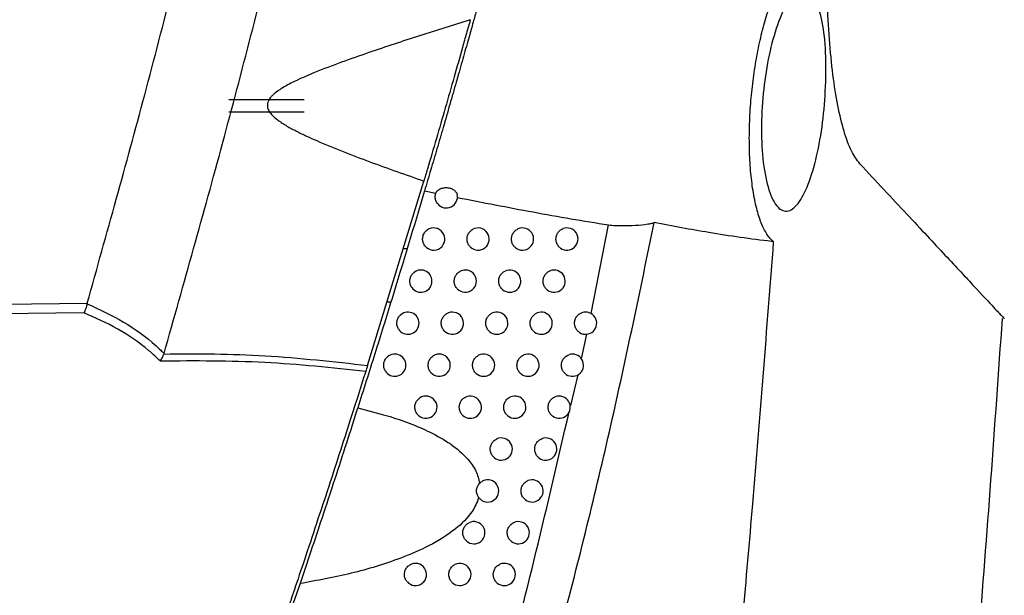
# Model space of a CAD drawing. Header units: millimetres. Extents: x -0.53 to 0.61, y -0.22 to 0.52.
# Tile 8 of 77: x -0.1706 to -0.1263, y 0.0614 to 0.0873. Entities that reach past the tile are written whole.
import ezdxf

# ---------------------------------------------------------------- set-up
doc = ezdxf.new("R2010")
doc.units = ezdxf.units.MM
doc.layers.add('FORMAT', color=7, linetype='Continuous')

msp = doc.modelspace()

# ---------------------------------------------------------------- linework, layer by layer
at = {"layer": 'FORMAT', "color": 7, "linetype": 'Continuous', "lineweight": 25}
for p, q in [((-0.161192, 0.083746), (-0.157792, 0.083746)), ((-0.161192, 0.083187), (-0.157792, 0.083187)), ((-0.154943, 0.071767), (-0.152407, 0.080069)), ((-0.152377, 0.079627), (-0.151866, 0.079525)), ((-0.144876, 0.074102), (-0.144094, 0.078091)), ((-0.153167, 0.077013), (-0.153341, 0.077011)), ((-0.167565, 0.074569), (-0.167572, 0.074538)), ((-0.153894, 0.074615), (-0.154073, 0.074615)), ((-0.145303, 0.072058), (-0.145068, 0.073171)), ((-0.164108, 0.072305), (-0.164116, 0.072282)), ((-0.145796, 0.069966), (-0.145455, 0.071351))]:
    msp.add_line(p, q, dxfattribs=at)
for centre, radius, start, end in [((-0.151396, 0.079355), 0.0005000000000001, 218.727299, 11.588275), ((-0.151965, 0.077457), 0.0005, 216.895811, 126.564133), ((-0.149965, 0.077457), 0.0005000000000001, 225.126728, 119.026221), ((-0.147965, 0.077457), 0.0005, 230.8447, 114.148241), ((-0.145965, 0.077457), 0.0005000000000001, 235.175218, 110.753437), ((-0.152542, 0.075561), 0.0005000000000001, 214.946615, 128.237369), ((-0.150542, 0.075561), 0.0005, 223.694917, 120.145363), ((-0.148542, 0.075561), 0.0005, 229.684215, 114.97084), ((-0.146542, 0.075561), 0.0005, 234.184002, 111.388223), ((-0.153125, 0.073668), 0.0005000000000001, 212.86202, 130.05432), ((-0.151125, 0.073668), 0.0005, 222.195063, 121.338212), ((-0.149125, 0.073668), 0.0005, 228.480017, 115.841122), ((-0.147125, 0.073668), 0.0005000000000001, 233.161077, 112.057496), ((-0.145125, 0.073668), 0.0005, 236.863858, 109.327848), ((-0.153717, 0.071777), 0.0005000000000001, 210.619299, 132.038322), ((-0.151717, 0.071777), 0.0005000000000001, 220.620337, 122.612022), ((-0.149717, 0.071777), 0.0005000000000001, 227.228926, 116.762594), ((-0.147717, 0.071777), 0.0005, 232.10463, 112.763346), ((-0.145717, 0.071777), 0.0005000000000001, 235.938222, 109.886695), ((-0.152315, 0.069888), 0.0005000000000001, 218.962658, 123.97532), ((-0.150315, 0.069888), 0.0005, 225.927344, 117.739197), ((-0.148315, 0.069888), 0.0005000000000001, 231.012656, 113.50806), ((-0.146315, 0.069888), 0.0005000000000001, 234.985415, 110.475091), ((-0.148922, 0.068002), 0.0005000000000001, 229.882926, 114.294155), ((-0.146922, 0.068002), 0.0005000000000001, 234.004051, 111.094674), ((-0.149535, 0.066118), 0.0005000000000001, 228.712956, 115.124417), ((-0.147535, 0.066118), 0.0005000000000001, 232.992608, 111.747219), ((-0.150156, 0.064237), 0.0005000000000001, 227.49996, 116.001934), ((-0.148156, 0.064237), 0.0005000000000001, 231.949414, 112.434662), ((-0.152785, 0.062358), 0.0005000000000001, 220.124156, 122.296161), ((-0.150785, 0.062358), 0.0005, 226.240801, 116.930163), ((-0.148785, 0.062358), 0.0005000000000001, 230.87262, 113.159116)]:
    msp.add_arc(centre, radius, start, end, dxfattribs=at)
for points, knots in [([(-0.1641084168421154, 0.0723054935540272), (-0.1632165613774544, 0.0754552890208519), (-0.1614134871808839, 0.0818232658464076), (-0.1589399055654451, 0.0914764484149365), (-0.1566283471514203, 0.1012477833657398), (-0.1545151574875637, 0.1110710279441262), (-0.1525987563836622, 0.1209331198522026), (-0.1508805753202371, 0.130827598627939), (-0.1493597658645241, 0.1407529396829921), (-0.1480376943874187, 0.1507135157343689), (-0.146648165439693, 0.1630737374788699), (-0.145386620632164, 0.1778537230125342), (-0.1445224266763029, 0.1950769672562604), (-0.1442063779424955, 0.2123557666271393), (-0.1445018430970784, 0.2238867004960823), (-0.1446496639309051, 0.2296556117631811)], [0, 0, 0, 0, 0.0616837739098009, 0.1247067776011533, 0.1877550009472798, 0.2508791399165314, 0.3140286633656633, 0.3770516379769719, 0.4400996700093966, 0.5032233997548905, 0.5663724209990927, 0.6744590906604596, 0.78267272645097, 0.8912714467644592, 1, 1, 1, 1]), ([(-0.1675649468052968, 0.0745692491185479), (-0.1666899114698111, 0.077692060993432), (-0.1649124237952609, 0.0840355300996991), (-0.1624734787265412, 0.0936660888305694), (-0.1601916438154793, 0.1034445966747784), (-0.1581105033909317, 0.1132750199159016), (-0.1562282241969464, 0.1231439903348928), (-0.1545469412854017, 0.1330450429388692), (-0.1530662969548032, 0.1429766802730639), (-0.1517860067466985, 0.1529431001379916), (-0.1504933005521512, 0.1649263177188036), (-0.1493509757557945, 0.1789406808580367), (-0.1485737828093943, 0.1950035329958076), (-0.148279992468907, 0.2111129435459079), (-0.1485268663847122, 0.2218627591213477), (-0.1486503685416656, 0.2272405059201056)], [0, 0, 0, 0, 0.0629887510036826, 0.1279510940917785, 0.1929400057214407, 0.2580088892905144, 0.3231044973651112, 0.3880668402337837, 0.4530557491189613, 0.5181246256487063, 0.5832202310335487, 0.6871413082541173, 0.7911712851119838, 0.8955304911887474, 1, 1, 1, 1]), ([(-0.1327798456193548, 0.0808494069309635), (-0.1329072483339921, 0.0810205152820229), (-0.1331620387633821, 0.0813627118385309), (-0.1334963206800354, 0.0822650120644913), (-0.1337771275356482, 0.0834311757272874), (-0.1339990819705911, 0.0848378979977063), (-0.1341567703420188, 0.0864399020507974), (-0.1342693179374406, 0.088516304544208), (-0.1342988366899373, 0.0910912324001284), (-0.1342170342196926, 0.0931129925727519), (-0.1341761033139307, 0.0941246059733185)], [0, 0, 0, 0, 0.1082890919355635, 0.2165654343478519, 0.3246614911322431, 0.4328222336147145, 0.5430774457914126, 0.6534084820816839, 0.826578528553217, 1, 1, 1, 1]), ([(-0.1366586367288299, 0.0773391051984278), (-0.1367055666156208, 0.0773776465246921), (-0.1367997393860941, 0.0774549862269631), (-0.1369351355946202, 0.0776273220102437), (-0.1370654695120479, 0.0778424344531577), (-0.1371872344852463, 0.0781013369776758), (-0.1372990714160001, 0.0783993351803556), (-0.1374007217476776, 0.0787356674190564), (-0.1374923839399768, 0.0791141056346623), (-0.1375957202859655, 0.0796543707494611), (-0.1376731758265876, 0.0802513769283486), (-0.1377229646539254, 0.0808891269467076), (-0.1377460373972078, 0.081383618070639), (-0.1377580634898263, 0.082050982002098), (-0.1377434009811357, 0.0827360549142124), (-0.137702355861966, 0.0834260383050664), (-0.1376445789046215, 0.084113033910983), (-0.1375625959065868, 0.084791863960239), (-0.1374579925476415, 0.0854523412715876), (-0.1373383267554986, 0.0861007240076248), (-0.1371978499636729, 0.0867201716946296), (-0.1370396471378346, 0.0872984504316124), (-0.1369115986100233, 0.0877126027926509), (-0.1367753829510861, 0.0881023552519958), (-0.1366318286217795, 0.088464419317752), (-0.1364817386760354, 0.0887957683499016), (-0.1363267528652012, 0.0890920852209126), (-0.1361671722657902, 0.089352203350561), (-0.1360041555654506, 0.0895721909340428), (-0.1358682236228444, 0.0897198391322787), (-0.1357874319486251, 0.0897882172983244), (-0.1357615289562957, 0.0898101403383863)], [0, 0, 0, 0, 0.0311589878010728, 0.0625257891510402, 0.0945576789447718, 0.1268243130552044, 0.157985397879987, 0.1893723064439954, 0.2214877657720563, 0.2538621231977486, 0.3144952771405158, 0.3453052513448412, 0.3766026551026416, 0.4057389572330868, 0.4646989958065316, 0.4948096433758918, 0.5236372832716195, 0.5820401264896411, 0.6116710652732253, 0.6410900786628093, 0.7005630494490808, 0.730869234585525, 0.7613961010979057, 0.7921220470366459, 0.8234634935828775, 0.8550127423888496, 0.8868285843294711, 0.9188563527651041, 0.9515471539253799, 0.9844653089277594, 1, 1, 1, 1]), ([(-0.1343072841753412, 0.0845300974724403), (-0.1343385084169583, 0.0839826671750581), (-0.1344009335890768, 0.0828882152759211), (-0.1346693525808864, 0.0813149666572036), (-0.1350399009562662, 0.0799916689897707), (-0.1354993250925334, 0.0790500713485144), (-0.136001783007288, 0.0786248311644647), (-0.1364885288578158, 0.0788017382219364), (-0.1368902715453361, 0.079575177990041), (-0.1371486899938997, 0.0808282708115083), (-0.1372352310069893, 0.0823710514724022), (-0.137152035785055, 0.0840132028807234), (-0.1369166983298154, 0.0856024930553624), (-0.1365521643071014, 0.0870069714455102), (-0.1360900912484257, 0.088085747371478), (-0.135578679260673, 0.0886902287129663), (-0.1350833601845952, 0.0887051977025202), (-0.1346718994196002, 0.0881068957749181), (-0.1343982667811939, 0.0869873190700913), (-0.134289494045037, 0.0857091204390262), (-0.1343024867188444, 0.0848480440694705), (-0.1343072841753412, 0.0845300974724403)], [0, 0, 0, 0, 0.0513642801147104, 0.1026902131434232, 0.1552145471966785, 0.209643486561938, 0.2658137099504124, 0.3228168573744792, 0.3791949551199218, 0.4336005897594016, 0.4856268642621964, 0.5360829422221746, 0.5864846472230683, 0.6383004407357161, 0.6923771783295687, 0.7485839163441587, 0.8057749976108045, 0.8622949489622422, 0.9168830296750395, 0.9693096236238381, 1, 1, 1, 1]), ([(-0.1500132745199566, 0.0878469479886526), (-0.1500380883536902, 0.0877578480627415), (-0.1500878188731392, 0.0875792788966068), (-0.1501686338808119, 0.0872898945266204), (-0.1502539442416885, 0.0869851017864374), (-0.1503519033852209, 0.0866360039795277), (-0.1504631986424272, 0.0862405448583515), (-0.15058919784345, 0.0857943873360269), (-0.1507210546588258, 0.0853291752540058), (-0.1508423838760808, 0.084902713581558), (-0.1509667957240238, 0.0844668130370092), (-0.1510939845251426, 0.0840226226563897), (-0.1512404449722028, 0.0835131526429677), (-0.1513889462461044, 0.0829986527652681), (-0.1515363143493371, 0.0824901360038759), (-0.1516807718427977, 0.0819936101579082), (-0.1518220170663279, 0.0815099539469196), (-0.1519610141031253, 0.0810357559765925), (-0.1521019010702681, 0.0805568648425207), (-0.1522429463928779, 0.0800791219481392), (-0.1523321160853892, 0.0797784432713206), (-0.1523769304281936, 0.0796273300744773)], [0, 0, 0, 0, 0.0407683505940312, 0.0817056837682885, 0.1231585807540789, 0.1647841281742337, 0.2176508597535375, 0.2708667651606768, 0.3251668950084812, 0.3798349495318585, 0.4160874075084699, 0.4716595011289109, 0.5276170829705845, 0.5847880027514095, 0.642377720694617, 0.6979498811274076, 0.7539107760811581, 0.811111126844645, 0.8687464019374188, 0.9340353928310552, 1, 1, 1, 1]), ([(-0.1503170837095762, 0.0873312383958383), (-0.1510790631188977, 0.0870917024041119), (-0.1526037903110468, 0.0866123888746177), (-0.1545396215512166, 0.0859725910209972), (-0.1561177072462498, 0.0854185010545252), (-0.1570660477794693, 0.085060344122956), (-0.1577335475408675, 0.084781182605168), (-0.1580893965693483, 0.0846214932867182), (-0.1584015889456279, 0.0844689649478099), (-0.1586605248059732, 0.0843300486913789), (-0.1589028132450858, 0.0841827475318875), (-0.1590890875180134, 0.0840485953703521), (-0.159228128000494, 0.0839245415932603), (-0.1593151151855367, 0.0838291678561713), (-0.1593815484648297, 0.0837338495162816), (-0.1594232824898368, 0.0836497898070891), (-0.1594478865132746, 0.0835676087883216), (-0.1594572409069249, 0.0834915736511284), (-0.1594528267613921, 0.0834143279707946), (-0.1594333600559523, 0.0833308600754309), (-0.1593955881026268, 0.0832428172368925), (-0.1593152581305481, 0.0831151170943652), (-0.159178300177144, 0.0829678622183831), (-0.158923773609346, 0.0827604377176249), (-0.1585749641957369, 0.0825395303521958), (-0.1581388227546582, 0.082305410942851), (-0.15769006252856, 0.0820890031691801), (-0.1569932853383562, 0.0817768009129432), (-0.156041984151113, 0.0813888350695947), (-0.1548358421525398, 0.0809308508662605), (-0.1536232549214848, 0.0804912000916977), (-0.1528124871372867, 0.0802096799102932), (-0.1524070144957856, 0.0800688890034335)], [0, 0, 0, 0, 0.1332164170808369, 0.2665671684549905, 0.3385472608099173, 0.4105837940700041, 0.4344576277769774, 0.4583468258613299, 0.4751425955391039, 0.4919616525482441, 0.5069575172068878, 0.5220433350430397, 0.5298585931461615, 0.5377525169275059, 0.5433338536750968, 0.5490301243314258, 0.5531914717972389, 0.5574657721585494, 0.5616310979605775, 0.5659214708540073, 0.5715780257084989, 0.5773895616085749, 0.5908061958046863, 0.6045997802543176, 0.63166650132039, 0.6589670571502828, 0.6865534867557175, 0.7141681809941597, 0.785480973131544, 0.8568780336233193, 0.9284233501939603, 1, 1, 1, 1]), ([(-0.1503170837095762, 0.0873312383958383), (-0.1503740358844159, 0.0871278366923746), (-0.150488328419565, 0.0867196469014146), (-0.1507288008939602, 0.0858661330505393), (-0.151046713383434, 0.0847460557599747), (-0.1514440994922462, 0.0833611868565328), (-0.1518507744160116, 0.0819595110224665), (-0.1521729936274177, 0.0808605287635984), (-0.1523546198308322, 0.0802461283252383), (-0.1524070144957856, 0.0800688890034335)], [0, 0, 0, 0, 0.0899281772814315, 0.180469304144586, 0.361182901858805, 0.5468807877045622, 0.7321413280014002, 0.9227294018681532, 1, 1, 1, 1]), ([(-0.1327798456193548, 0.0808494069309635), (-0.1320470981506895, 0.0800636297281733), (-0.1305795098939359, 0.0784898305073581), (-0.1288754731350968, 0.0766624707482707), (-0.1275545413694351, 0.0752459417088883), (-0.1267600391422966, 0.0743939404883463), (-0.126340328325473, 0.0739438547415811), (-0.1262948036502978, 0.0738950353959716), (-0.1262721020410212, 0.0738706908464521)], [0, 0, 0, 0, 0.1814745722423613, 0.3634675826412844, 0.5471157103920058, 0.7313524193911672, 0.8660345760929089, 1, 1, 1, 1]), ([(-0.1523769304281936, 0.0796273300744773), (-0.1528667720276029, 0.0779944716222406), (-0.1536015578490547, 0.0755451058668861), (-0.1546139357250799, 0.0722891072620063), (-0.1551299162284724, 0.0706640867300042), (-0.1553879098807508, 0.0698515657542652)], [0, 0, 0, 0, 0.4999727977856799, 0.7499831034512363, 1, 1, 1, 1]), ([(-0.1517864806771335, 0.079042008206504), (-0.1518026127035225, 0.0790642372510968), (-0.151835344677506, 0.0791093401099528), (-0.1518691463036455, 0.0791860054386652), (-0.1518908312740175, 0.0792675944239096), (-0.151898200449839, 0.0793523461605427), (-0.1518919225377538, 0.0794398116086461), (-0.1518748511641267, 0.0794961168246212), (-0.1518661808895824, 0.0795247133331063)], [0, 0, 0, 0, 0.1615802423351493, 0.3278472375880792, 0.4894271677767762, 0.6556913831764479, 0.8251312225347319, 1, 1, 1, 1]), ([(-0.1518661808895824, 0.0795247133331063), (-0.1518574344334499, 0.0795429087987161), (-0.1518396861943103, 0.0795798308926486), (-0.1517971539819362, 0.0796303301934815), (-0.1517438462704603, 0.0796757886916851), (-0.1516809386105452, 0.0797138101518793), (-0.1516093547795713, 0.0797438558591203), (-0.1515320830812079, 0.0797643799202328), (-0.151450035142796, 0.0797749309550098), (-0.1513668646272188, 0.079774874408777), (-0.1512836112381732, 0.0797641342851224), (-0.1512041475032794, 0.0797432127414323), (-0.1511293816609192, 0.0797124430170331), (-0.1510629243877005, 0.0796734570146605), (-0.1510053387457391, 0.0796268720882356), (-0.1509590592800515, 0.0795744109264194), (-0.1509236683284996, 0.079516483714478), (-0.15091235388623, 0.079475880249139), (-0.1509066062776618, 0.0794552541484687)], [0, 0, 0, 0, 0.0607408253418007, 0.123254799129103, 0.1839921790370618, 0.2464712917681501, 0.3075710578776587, 0.37041821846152, 0.4319461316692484, 0.4952461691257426, 0.5569788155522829, 0.6205031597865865, 0.6821974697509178, 0.7456962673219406, 0.8071076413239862, 0.8703270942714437, 0.9341276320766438, 1, 1, 1, 1]), ([(-0.1508969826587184, 0.0793309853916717), (-0.1503284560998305, 0.0792185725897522), (-0.1491911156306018, 0.0789936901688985), (-0.1474894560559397, 0.0786723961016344), (-0.1457897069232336, 0.0783667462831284), (-0.1446594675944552, 0.0781832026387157), (-0.1440941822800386, 0.0780914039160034)], [0, 0, 0, 0, 0.2496696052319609, 0.4994654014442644, 0.7496593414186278, 1, 1, 1, 1]), ([(-0.1539459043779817, 0.0349402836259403), (-0.153806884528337, 0.0353325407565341), (-0.1531117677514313, 0.0372938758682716), (-0.1513619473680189, 0.0424143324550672), (-0.1488560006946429, 0.0503598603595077), (-0.1462283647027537, 0.0597756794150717), (-0.1439297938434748, 0.0690534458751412), (-0.1426673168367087, 0.075146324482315), (-0.1420357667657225, 0.0781942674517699)], [0, 0, 0, 0, 0.0278176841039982, 0.1390919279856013, 0.3616631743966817, 0.5844785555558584, 0.79213673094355, 1, 1, 1, 1]), ([(-0.1440941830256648, 0.078091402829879), (-0.1439896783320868, 0.078080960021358), (-0.1437765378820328, 0.0780596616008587), (-0.1433678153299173, 0.078057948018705), (-0.142875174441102, 0.0780734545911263), (-0.14244901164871, 0.0781132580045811), (-0.1421707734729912, 0.0781588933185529), (-0.1420809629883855, 0.0781824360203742), (-0.1420358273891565, 0.0781942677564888)], [0, 0, 0, 0, 0.1489794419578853, 0.303848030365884, 0.5754079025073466, 0.851865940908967, 0.9255530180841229, 1, 1, 1, 1]), ([(-0.1366586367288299, 0.0773391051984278), (-0.1366911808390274, 0.0773426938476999), (-0.1371913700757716, 0.0773978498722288), (-0.1381607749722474, 0.0775232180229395), (-0.1395093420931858, 0.0777344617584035), (-0.1408022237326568, 0.0779585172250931), (-0.141624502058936, 0.0781156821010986), (-0.1420358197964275, 0.0781942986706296)], [0, 0, 0, 0, 0.0183485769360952, 0.2820098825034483, 0.5460195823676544, 0.7729112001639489, 1, 1, 1, 1]), ([(-0.1523651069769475, 0.0771567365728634), (-0.152380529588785, 0.0771794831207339), (-0.1524118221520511, 0.077225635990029), (-0.1524431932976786, 0.0773033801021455), (-0.1524622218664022, 0.0773856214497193), (-0.1524670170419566, 0.0774693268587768), (-0.1524578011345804, 0.0775534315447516), (-0.1524349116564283, 0.0776340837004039), (-0.1523986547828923, 0.0777104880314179), (-0.1523551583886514, 0.0777723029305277), (-0.1523091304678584, 0.077821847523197), (-0.1522785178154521, 0.0778462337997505), (-0.1522631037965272, 0.0778585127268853)], [0, 0, 0, 0, 0.1047931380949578, 0.2126258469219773, 0.3174187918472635, 0.4252497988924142, 0.5300591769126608, 0.6379076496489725, 0.7427227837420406, 0.850578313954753, 0.9247635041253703, 1, 1, 1, 1]), ([(-0.1503180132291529, 0.0771025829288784), (-0.1503364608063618, 0.0771228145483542), (-0.1503738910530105, 0.0771638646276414), (-0.1504159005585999, 0.0772361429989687), (-0.1504463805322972, 0.0773146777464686), (-0.1504630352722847, 0.0773967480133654), (-0.1504659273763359, 0.0774812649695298), (-0.1504548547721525, 0.0775643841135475), (-0.1504299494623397, 0.0776452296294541), (-0.1503923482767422, 0.0777200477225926), (-0.1503424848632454, 0.0777881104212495), (-0.1502917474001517, 0.0778371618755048), (-0.1502457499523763, 0.0778717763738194), (-0.1502205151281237, 0.0778866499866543), (-0.1502078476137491, 0.0778941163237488)], [0, 0, 0, 0, 0.0891393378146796, 0.1808642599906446, 0.2700034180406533, 0.3617266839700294, 0.4508824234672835, 0.5426230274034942, 0.6317895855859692, 0.7235422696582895, 0.8127028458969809, 0.9044502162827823, 0.9520353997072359, 0.9999999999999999, 0.9999999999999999, 0.9999999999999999, 0.9999999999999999]), ([(-0.1482809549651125, 0.0770691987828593), (-0.1483012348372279, 0.0770874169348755), (-0.1483423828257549, 0.0771243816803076), (-0.1483911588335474, 0.0771919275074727), (-0.1484291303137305, 0.0772668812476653), (-0.1484537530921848, 0.0773467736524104), (-0.1484649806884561, 0.0774305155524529), (-0.1484622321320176, 0.0775143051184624), (-0.1484455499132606, 0.0775972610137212), (-0.1484156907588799, 0.0776755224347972), (-0.1483730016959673, 0.0777483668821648), (-0.1483178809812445, 0.0778138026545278), (-0.1482503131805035, 0.0778716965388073), (-0.1481969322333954, 0.0778991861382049), (-0.1481697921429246, 0.0779131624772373)], [0, 0, 0, 0, 0.0809853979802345, 0.164319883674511, 0.2453051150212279, 0.3286380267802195, 0.4096393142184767, 0.4929888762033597, 0.5740030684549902, 0.6573667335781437, 0.7383791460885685, 0.8217417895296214, 0.9093694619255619, 1, 1, 1, 1]), ([(-0.1462507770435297, 0.0770464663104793), (-0.1462722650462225, 0.0770630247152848), (-0.1463158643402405, 0.0770966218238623), (-0.1463693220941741, 0.0771600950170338), (-0.1464126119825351, 0.0772318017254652), (-0.1464430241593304, 0.0773094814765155), (-0.1464604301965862, 0.0773920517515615), (-0.1464639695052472, 0.0774757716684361), (-0.1464536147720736, 0.0775597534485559), (-0.1464298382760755, 0.0776401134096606), (-0.1463928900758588, 0.0777160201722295), (-0.1463444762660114, 0.0777839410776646), (-0.1462851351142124, 0.0778432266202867), (-0.1462286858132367, 0.0778830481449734), (-0.1461801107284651, 0.0779091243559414), (-0.1461550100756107, 0.0779193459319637), (-0.1461424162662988, 0.0779244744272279)], [0, 0, 0, 0, 0.07588532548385, 0.1539718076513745, 0.229856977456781, 0.3079419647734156, 0.3838425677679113, 0.4619434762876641, 0.5378579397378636, 0.6159738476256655, 0.6918889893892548, 0.77000637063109, 0.845908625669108, 0.9240132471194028, 0.9618749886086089, 1, 1, 1, 1]), ([(-0.1410461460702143, 0.0315263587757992), (-0.1405290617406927, 0.03605484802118), (-0.139624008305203, 0.0439810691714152), (-0.1385024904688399, 0.0553222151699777), (-0.1375293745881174, 0.0660628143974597), (-0.1369623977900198, 0.0734053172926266), (-0.1366586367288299, 0.0773391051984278)], [0, 0, 0, 0, 0.2970298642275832, 0.5198917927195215, 0.7427792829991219, 1, 1, 1, 1]), ([(-0.1529514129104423, 0.0752748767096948), (-0.1529660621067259, 0.0752981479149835), (-0.152995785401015, 0.0753453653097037), (-0.1530245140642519, 0.0754241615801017), (-0.1530407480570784, 0.0755070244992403), (-0.1530426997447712, 0.0755908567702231), (-0.1530306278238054, 0.0756746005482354), (-0.1530050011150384, 0.0757544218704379), (-0.1529661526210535, 0.075829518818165), (-0.1529237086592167, 0.0758856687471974), (-0.1528840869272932, 0.0759265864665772), (-0.1528620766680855, 0.0759448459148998), (-0.1528510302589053, 0.0759540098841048)], [0, 0, 0, 0, 0.1091872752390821, 0.2215415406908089, 0.3307286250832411, 0.443081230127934, 0.5522841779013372, 0.6646537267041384, 0.7738607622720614, 0.8862356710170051, 0.9429044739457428, 1, 1, 1, 1]), ([(-0.1509030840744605, 0.0752158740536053), (-0.1509210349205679, 0.0752365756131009), (-0.1509574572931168, 0.0752785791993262), (-0.1509976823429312, 0.0753519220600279), (-0.1510262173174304, 0.0754312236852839), (-0.151040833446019, 0.0755137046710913), (-0.1510416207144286, 0.0755982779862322), (-0.1510284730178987, 0.0756810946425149), (-0.1510015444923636, 0.0757612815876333), (-0.1509620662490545, 0.075835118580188), (-0.1509104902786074, 0.0759018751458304), (-0.1508612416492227, 0.0759471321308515), (-0.1508207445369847, 0.0759766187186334), (-0.1508020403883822, 0.0759879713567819), (-0.1507926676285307, 0.0759936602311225)], [0, 0, 0, 0, 0.0913516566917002, 0.1853530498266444, 0.2767045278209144, 0.3707042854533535, 0.4620720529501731, 0.5560888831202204, 0.6474665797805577, 0.7414945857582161, 0.8328652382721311, 0.9268868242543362, 0.9633625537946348, 1, 1, 1, 1]), ([(-0.1488650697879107, 0.0751800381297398), (-0.148884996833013, 0.0751986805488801), (-0.1489254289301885, 0.0752365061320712), (-0.148972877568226, 0.0753050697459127), (-0.1490093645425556, 0.0753808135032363), (-0.1490323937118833, 0.0754612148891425), (-0.1490419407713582, 0.0755451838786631), (-0.1490375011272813, 0.0756289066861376), (-0.1490191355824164, 0.0757115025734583), (-0.1489876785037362, 0.0757891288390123), (-0.1489434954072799, 0.0758610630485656), (-0.1488888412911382, 0.075923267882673), (-0.1488250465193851, 0.0759764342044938), (-0.1487770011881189, 0.0760017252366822), (-0.1487526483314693, 0.07601454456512)], [0, 0, 0, 0, 0.0823968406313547, 0.1671836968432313, 0.2495803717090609, 0.3343656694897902, 0.41677818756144, 0.5015799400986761, 0.5840047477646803, 0.6688199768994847, 0.7512422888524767, 0.8360557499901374, 0.9169011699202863, 0.9999999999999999, 0.9999999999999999, 0.9999999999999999, 0.9999999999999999]), ([(-0.1468341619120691, 0.0751558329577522), (-0.1468553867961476, 0.0751727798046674), (-0.1468984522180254, 0.0752071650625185), (-0.1469508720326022, 0.0752716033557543), (-0.1469929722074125, 0.0753440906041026), (-0.1470220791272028, 0.075422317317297), (-0.1470380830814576, 0.0755051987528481), (-0.1470401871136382, 0.075588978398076), (-0.1470283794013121, 0.0756727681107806), (-0.1470031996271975, 0.0757526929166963), (-0.1469649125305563, 0.0758279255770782), (-0.1469152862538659, 0.0758949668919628), (-0.1468548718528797, 0.0759531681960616), (-0.1467996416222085, 0.0759906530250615), (-0.1467549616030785, 0.0760139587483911), (-0.1467342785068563, 0.0760225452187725), (-0.1467239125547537, 0.0760268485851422)], [0, 0, 0, 0, 0.0769057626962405, 0.1560422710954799, 0.2329478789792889, 0.3120829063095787, 0.3890037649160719, 0.4681545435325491, 0.545088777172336, 0.6242540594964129, 0.7011884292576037, 0.7803546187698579, 0.8572757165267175, 0.9364287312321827, 0.9681393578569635, 1, 1, 1, 1]), ([(-0.2472009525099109, 0.0737295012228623), (-0.2400511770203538, 0.0738082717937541), (-0.226875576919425, 0.0739534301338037), (-0.2003302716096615, 0.0742363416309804), (-0.1809346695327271, 0.0744334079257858), (-0.1675649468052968, 0.0745692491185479)], [0, 0, 0, 0, 0.2693434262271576, 0.4963458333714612, 1, 1, 1, 1]), ([(-0.1675723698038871, 0.0745382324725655), (-0.167585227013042, 0.0744814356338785), (-0.1676109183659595, 0.0743679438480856), (-0.1676653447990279, 0.0742307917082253), (-0.1677047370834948, 0.0741625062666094), (-0.1677238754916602, 0.0741366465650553), (-0.1677245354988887, 0.0741357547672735)], [0, 0, 0, 0, 0.3421016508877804, 0.6835895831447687, 0.9890882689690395, 1, 1, 1, 1]), ([(-0.167572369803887, 0.0745382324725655), (-0.1670147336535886, 0.0742851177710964), (-0.1659159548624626, 0.0737863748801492), (-0.1648452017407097, 0.0730001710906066), (-0.1642750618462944, 0.0724719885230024), (-0.1641579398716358, 0.0723549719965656), (-0.1641084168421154, 0.0723054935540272)], [0, 0, 0, 0, 0.4481810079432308, 0.8831059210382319, 0.9505733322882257, 1, 1, 1, 1]), ([(-0.1677245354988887, 0.0741357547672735), (-0.1810410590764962, 0.073996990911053), (-0.2003834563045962, 0.0737954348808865), (-0.2268755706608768, 0.0735059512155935), (-0.2400511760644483, 0.073357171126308), (-0.2472009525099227, 0.0732764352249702)], [0, 0, 0, 0, 0.502657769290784, 0.7301159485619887, 1, 1, 1, 1]), ([(-0.1642733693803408, 0.0719631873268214), (-0.1643565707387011, 0.0720442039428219), (-0.164506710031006, 0.0721904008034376), (-0.1646802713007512, 0.0723427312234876), (-0.1652082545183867, 0.0727895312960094), (-0.1661729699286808, 0.073455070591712), (-0.1672069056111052, 0.0739086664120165), (-0.1677245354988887, 0.0741357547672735)], [0, 0, 0, 0, 0.0831166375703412, 0.1499864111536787, 0.1663572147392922, 0.5826448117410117, 1, 1, 1, 1]), ([(-0.1535453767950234, 0.0733966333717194), (-0.1535591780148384, 0.0734204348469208), (-0.1535871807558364, 0.0734687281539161), (-0.1536130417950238, 0.0735485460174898), (-0.1536262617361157, 0.0736319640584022), (-0.1536251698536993, 0.0737158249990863), (-0.1536100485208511, 0.073799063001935), (-0.1535815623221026, 0.073877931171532), (-0.1535398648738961, 0.0739513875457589), (-0.1534939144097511, 0.0740087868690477), (-0.1534599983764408, 0.0740391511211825), (-0.1534471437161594, 0.0740506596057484)], [0, 0, 0, 0, 0.1143547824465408, 0.2320264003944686, 0.3463809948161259, 0.4640510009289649, 0.578420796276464, 0.696107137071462, 0.8104791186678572, 0.928168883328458, 1, 1, 1, 1]), ([(-0.1514958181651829, 0.0733321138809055), (-0.1515132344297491, 0.0733532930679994), (-0.151548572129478, 0.0733962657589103), (-0.1515868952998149, 0.0734706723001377), (-0.1516133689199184, 0.0735507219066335), (-0.1516258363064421, 0.0736335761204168), (-0.1516244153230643, 0.0737181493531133), (-0.1516091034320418, 0.07380059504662), (-0.1515800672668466, 0.0738800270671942), (-0.1515386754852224, 0.073952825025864), (-0.1514852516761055, 0.0740180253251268), (-0.1514327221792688, 0.0740644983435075), (-0.1513972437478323, 0.0740873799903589), (-0.1513854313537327, 0.0740949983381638)], [0, 0, 0, 0, 0.0938091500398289, 0.1903392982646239, 0.2841482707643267, 0.3806768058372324, 0.4745017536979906, 0.5710470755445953, 0.6648809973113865, 0.7614365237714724, 0.855262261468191, 0.9518101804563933, 0.9999999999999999, 0.9999999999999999, 0.9999999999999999, 0.9999999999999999]), ([(-0.1494568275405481, 0.0732935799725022), (-0.1494763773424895, 0.0733126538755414), (-0.1495160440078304, 0.0733513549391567), (-0.1495620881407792, 0.073420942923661), (-0.149597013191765, 0.0734974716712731), (-0.149618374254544, 0.0735783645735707), (-0.1496261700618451, 0.0736625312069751), (-0.149619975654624, 0.073746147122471), (-0.1495998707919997, 0.0738283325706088), (-0.1495667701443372, 0.0739052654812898), (-0.1495210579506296, 0.0739762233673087), (-0.1494670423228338, 0.0740350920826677), (-0.1494073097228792, 0.0740834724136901), (-0.1493648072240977, 0.0741063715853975), (-0.1493433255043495, 0.0741179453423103)], [0, 0, 0, 0, 0.0839265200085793, 0.1702874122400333, 0.2542137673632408, 0.3405731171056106, 0.4245150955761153, 0.5108906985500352, 0.5948443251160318, 0.681232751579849, 0.7651831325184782, 0.8515690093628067, 0.9249796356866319, 1, 1, 1, 1]), ([(-0.1474251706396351, 0.0732677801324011), (-0.1474461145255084, 0.0732851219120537), (-0.1474886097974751, 0.0733203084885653), (-0.1475399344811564, 0.0733857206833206), (-0.1475807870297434, 0.0734589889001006), (-0.1476085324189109, 0.0735377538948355), (-0.1476230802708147, 0.0736209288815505), (-0.1476236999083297, 0.073704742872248), (-0.1476103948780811, 0.0737883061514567), (-0.1475837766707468, 0.0738677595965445), (-0.147544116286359, 0.0739422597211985), (-0.1474932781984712, 0.0740084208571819), (-0.1474317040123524, 0.0740653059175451), (-0.1473706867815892, 0.0741058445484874), (-0.147329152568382, 0.0741242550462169), (-0.1473131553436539, 0.0741313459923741)], [0, 0, 0, 0, 0.0779975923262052, 0.1582575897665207, 0.2362550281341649, 0.3165135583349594, 0.3945260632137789, 0.4748001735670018, 0.5528255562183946, 0.6331136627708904, 0.7111386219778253, 0.791427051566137, 0.869438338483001, 0.9497131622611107, 1, 1, 1, 1]), ([(-0.1453987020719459, 0.0732492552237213), (-0.1454206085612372, 0.0732651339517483), (-0.1454650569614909, 0.0732973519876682), (-0.1455202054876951, 0.0733591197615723), (-0.1455654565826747, 0.0734294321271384), (-0.1455980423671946, 0.0735061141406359), (-0.1456178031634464, 0.0735880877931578), (-0.1456237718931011, 0.0736716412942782), (-0.1456158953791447, 0.0737558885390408), (-0.1455945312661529, 0.0738369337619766), (-0.1455599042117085, 0.0739139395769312), (-0.1455136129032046, 0.0739833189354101), (-0.1454561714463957, 0.074044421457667), (-0.145397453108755, 0.0740886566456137), (-0.1453414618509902, 0.0741201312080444), (-0.145307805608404, 0.074133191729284), (-0.1452908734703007, 0.0741397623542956)], [0, 0, 0, 0, 0.0740025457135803, 0.1501516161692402, 0.224154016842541, 0.300301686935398, 0.3743186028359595, 0.4504812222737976, 0.5245116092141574, 0.6006887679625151, 0.6747204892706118, 0.7508997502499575, 0.8249200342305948, 0.9010880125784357, 0.9502383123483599, 1, 1, 1, 1]), ([(-0.1300797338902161, 0.0324884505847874), (-0.1291296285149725, 0.0414325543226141), (-0.1276661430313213, 0.0552095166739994), (-0.1266963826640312, 0.0690291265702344), (-0.1263561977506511, 0.0738769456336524)], [0, 0, 0, 0, 0.649207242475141, 1, 1, 1, 1]), ([(-0.1642733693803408, 0.0719631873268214), (-0.1642726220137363, 0.0719643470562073), (-0.1642414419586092, 0.07201273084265), (-0.1641840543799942, 0.0721141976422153), (-0.1641374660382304, 0.0722293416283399), (-0.1641162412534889, 0.0722817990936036)], [0, 0, 0, 0, 0.013193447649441, 0.5504292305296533, 1, 1, 1, 1]), ([(-0.1641162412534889, 0.0722817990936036), (-0.1641159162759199, 0.0722818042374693), (-0.162593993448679, 0.0723058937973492), (-0.1595156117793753, 0.0722782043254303), (-0.1564763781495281, 0.071938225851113), (-0.1549428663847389, 0.0717666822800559)], [0, 0, 0, 0, 0.0001058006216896, 0.4954815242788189, 1, 1, 1, 1]), ([(-0.1550281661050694, 0.0714961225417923), (-0.1565413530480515, 0.0716578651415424), (-0.159606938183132, 0.0719855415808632), (-0.1627046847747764, 0.0719707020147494), (-0.1642733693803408, 0.0719631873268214)], [0, 0, 0, 0, 0.4936046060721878, 1, 1, 1, 1]), ([(-0.154146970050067, 0.0715222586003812), (-0.1541598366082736, 0.0715465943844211), (-0.1541859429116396, 0.0715959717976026), (-0.1542086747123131, 0.0716767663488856), (-0.1542186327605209, 0.071760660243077), (-0.1542142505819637, 0.071844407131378), (-0.1541959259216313, 0.0719270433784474), (-0.1541632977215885, 0.0720067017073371), (-0.1541162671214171, 0.0720832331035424), (-0.1540733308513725, 0.07212634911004), (-0.1540514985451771, 0.0721482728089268)], [0, 0, 0, 0, 0.1205374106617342, 0.2445709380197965, 0.3651081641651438, 0.4891401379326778, 0.6096917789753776, 0.7337393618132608, 0.8646113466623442, 1, 1, 1, 1]), ([(-0.1520962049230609, 0.0714514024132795), (-0.1521130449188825, 0.0714730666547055), (-0.152147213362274, 0.0715170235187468), (-0.1521835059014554, 0.071592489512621), (-0.1522077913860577, 0.0716732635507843), (-0.1522179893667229, 0.0717564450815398), (-0.1522142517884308, 0.071840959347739), (-0.1521966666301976, 0.0719229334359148), (-0.1521654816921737, 0.0720015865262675), (-0.1521205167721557, 0.0720753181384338), (-0.1520614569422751, 0.0721438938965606), (-0.1520115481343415, 0.0721798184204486), (-0.1519861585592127, 0.0721980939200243)], [0, 0, 0, 0, 0.0965609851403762, 0.1959227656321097, 0.2924835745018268, 0.3918437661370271, 0.4884202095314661, 0.5877968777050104, 0.6843812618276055, 0.783767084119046, 0.8899981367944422, 1, 1, 1, 1]), ([(-0.1500562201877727, 0.0714098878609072), (-0.1500753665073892, 0.0714294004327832), (-0.1501142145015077, 0.0714689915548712), (-0.1501587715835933, 0.0715396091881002), (-0.1501920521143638, 0.0716169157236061), (-0.1502116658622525, 0.0716982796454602), (-0.1502176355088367, 0.0717826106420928), (-0.1502096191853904, 0.0718660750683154), (-0.1501877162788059, 0.0719477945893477), (-0.1501529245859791, 0.0720239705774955), (-0.1501056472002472, 0.0720938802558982), (-0.150052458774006, 0.0721493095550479), (-0.1499970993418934, 0.0721928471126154), (-0.1499603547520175, 0.0722131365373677), (-0.1499418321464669, 0.072223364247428)], [0, 0, 0, 0, 0.085590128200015, 0.1736628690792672, 0.2592528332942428, 0.3473240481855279, 0.4329294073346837, 0.521016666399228, 0.6066330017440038, 0.694732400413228, 0.7803447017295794, 0.8684407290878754, 0.9336821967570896, 1, 1, 1, 1]), ([(-0.1480237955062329, 0.0713823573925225), (-0.1480444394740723, 0.0714001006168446), (-0.1480863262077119, 0.0714361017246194), (-0.1481364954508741, 0.0715024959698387), (-0.1481760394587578, 0.07157654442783), (-0.1482023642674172, 0.0716558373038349), (-0.1482153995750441, 0.0717392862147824), (-0.1482144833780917, 0.0718231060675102), (-0.1481996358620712, 0.0719064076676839), (-0.1481715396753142, 0.0719853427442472), (-0.1481304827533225, 0.0720590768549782), (-0.1480783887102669, 0.0721242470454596), (-0.1480157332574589, 0.0721799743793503), (-0.1479582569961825, 0.0722164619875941), (-0.1479214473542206, 0.0722329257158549), (-0.1479101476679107, 0.0722379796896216)], [0, 0, 0, 0, 0.079164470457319, 0.1606251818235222, 0.2397894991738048, 0.3212487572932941, 0.4004279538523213, 0.4819026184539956, 0.5610941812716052, 0.6425823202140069, 0.7217728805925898, 0.8032607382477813, 0.8824372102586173, 0.9639110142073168, 1, 1, 1, 1]), ([(-0.1459967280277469, 0.0713627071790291), (-0.1460391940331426, 0.0713980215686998), (-0.1461241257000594, 0.0714686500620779), (-0.1461987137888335, 0.0716220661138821), (-0.1462223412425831, 0.0717896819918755), (-0.1461896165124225, 0.0719571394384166), (-0.1461047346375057, 0.0721034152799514), (-0.1459956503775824, 0.0722002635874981), (-0.1459160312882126, 0.0722345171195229), (-0.1458867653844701, 0.0722471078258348)], [0, 0, 0, 0, 0.1519185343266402, 0.3038358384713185, 0.4557822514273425, 0.607755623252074, 0.7597312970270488, 0.9116834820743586, 1, 1, 1, 1]), ([(-0.1550281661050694, 0.0714961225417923), (-0.155233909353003, 0.0708465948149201), (-0.1555900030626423, 0.0697224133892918), (-0.1561627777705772, 0.0679442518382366), (-0.1566963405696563, 0.0663053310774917), (-0.1572445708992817, 0.0646423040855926), (-0.1579321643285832, 0.0625791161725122), (-0.1583863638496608, 0.0612430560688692), (-0.1586748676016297, 0.0603944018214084)], [0, 0, 0, 0, 0.1888808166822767, 0.3269087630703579, 0.4649512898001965, 0.6079720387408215, 0.7509871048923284, 1, 1, 1, 1]), ([(-0.1549428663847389, 0.0717666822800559), (-0.1549600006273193, 0.0717122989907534), (-0.1549902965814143, 0.0716161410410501), (-0.1550166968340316, 0.071532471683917), (-0.1550281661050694, 0.0714961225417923)], [0, 0, 0, 0, 0.5655620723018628, 1, 1, 1, 1]), ([(-0.1527042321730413, 0.0695738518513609), (-0.1527204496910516, 0.0695960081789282), (-0.1527533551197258, 0.0696409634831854), (-0.1527874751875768, 0.0697174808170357), (-0.1528094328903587, 0.0697989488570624), (-0.1528172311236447, 0.0698824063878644), (-0.1528110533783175, 0.0699667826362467), (-0.1527910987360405, 0.070048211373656), (-0.1527576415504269, 0.0701259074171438), (-0.1527128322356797, 0.0701947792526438), (-0.1526585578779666, 0.0702555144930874), (-0.1526162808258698, 0.0702869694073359), (-0.1525948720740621, 0.0703028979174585)], [0, 0, 0, 0, 0.0996400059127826, 0.2021700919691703, 0.3018099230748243, 0.404338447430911, 0.5039935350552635, 0.6065381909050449, 0.7062000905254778, 0.8087527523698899, 0.903153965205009, 1, 1, 1, 1]), ([(-0.1506632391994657, 0.0695290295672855), (-0.1506819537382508, 0.0695489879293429), (-0.1507199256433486, 0.069589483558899), (-0.1507629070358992, 0.0696611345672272), (-0.1507944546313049, 0.069739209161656), (-0.1508122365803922, 0.0698210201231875), (-0.1508163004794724, 0.0699054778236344), (-0.1508063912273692, 0.0699887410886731), (-0.1507826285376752, 0.0700699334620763), (-0.1507460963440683, 0.0701452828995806), (-0.1506972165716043, 0.070214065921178), (-0.1506450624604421, 0.0702659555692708), (-0.1505944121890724, 0.0703045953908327), (-0.1505636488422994, 0.0703220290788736), (-0.1505481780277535, 0.0703307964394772)], [0, 0, 0, 0, 0.0874063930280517, 0.1773480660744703, 0.2647542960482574, 0.3546944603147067, 0.4421158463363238, 0.5320718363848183, 0.619503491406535, 0.7094709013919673, 0.7968976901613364, 0.886860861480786, 0.9431025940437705, 1, 1, 1, 1]), ([(-0.1486300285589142, 0.0694996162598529), (-0.1486503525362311, 0.0695177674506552), (-0.1486915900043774, 0.0695545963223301), (-0.1487405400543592, 0.069621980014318), (-0.14877871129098, 0.0696968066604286), (-0.1488035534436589, 0.0697766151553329), (-0.1488150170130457, 0.069860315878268), (-0.148812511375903, 0.0699441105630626), (-0.1487960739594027, 0.0700271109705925), (-0.1487664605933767, 0.0701054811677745), (-0.1487239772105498, 0.0701783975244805), (-0.1486706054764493, 0.0702425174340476), (-0.1486068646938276, 0.0702970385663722), (-0.1485532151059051, 0.0703294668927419), (-0.1485213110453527, 0.0703438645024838), (-0.1485148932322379, 0.0703467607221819)], [0, 0, 0, 0, 0.0804176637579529, 0.1631679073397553, 0.243585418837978, 0.3263342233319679, 0.4067664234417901, 0.4895304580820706, 0.56997449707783, 0.6527514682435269, 0.733193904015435, 0.815969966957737, 0.8963978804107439, 0.9791594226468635, 0.9999999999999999, 0.9999999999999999, 0.9999999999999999, 0.9999999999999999]), ([(-0.1466023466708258, 0.0694787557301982), (-0.1466442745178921, 0.0695148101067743), (-0.1467281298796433, 0.0695869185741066), (-0.1468002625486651, 0.0697416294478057), (-0.146821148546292, 0.0699096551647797), (-0.1467856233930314, 0.0700765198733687), (-0.1466982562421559, 0.0702213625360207), (-0.1465909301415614, 0.0703131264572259), (-0.1465154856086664, 0.0703457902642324), (-0.1464903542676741, 0.0703566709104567)], [0, 0, 0, 0, 0.1538301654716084, 0.3076591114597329, 0.4615168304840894, 0.6154006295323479, 0.769285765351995, 0.9231467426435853, 1, 1, 1, 1]), ([(-0.1553879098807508, 0.0698515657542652), (-0.1554703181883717, 0.0695938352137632), (-0.1556357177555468, 0.0690765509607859), (-0.1559812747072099, 0.0680034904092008), (-0.1564347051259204, 0.0666071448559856), (-0.1569736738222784, 0.0649678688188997), (-0.1574992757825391, 0.0633864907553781), (-0.1578215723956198, 0.0624293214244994), (-0.1579846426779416, 0.0619450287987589)], [0, 0, 0, 0, 0.1016175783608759, 0.2039539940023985, 0.4087907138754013, 0.6195276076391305, 0.807494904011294, 1, 1, 1, 1]), ([(-0.1553879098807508, 0.0698515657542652), (-0.1549408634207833, 0.069741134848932), (-0.153822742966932, 0.0694649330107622), (-0.1524112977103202, 0.0689372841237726), (-0.1511941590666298, 0.0682611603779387), (-0.1504943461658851, 0.0676674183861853), (-0.1500396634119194, 0.0670481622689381), (-0.1499425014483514, 0.066650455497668), (-0.1498966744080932, 0.0664628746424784)], [0, 0, 0, 0, 0.2039850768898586, 0.510192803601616, 0.6661671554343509, 0.8210589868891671, 0.9156013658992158, 1, 1, 1, 1]), ([(-0.1511427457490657, 0.0497099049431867), (-0.1503900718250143, 0.0521964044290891), (-0.1483967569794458, 0.0587814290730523), (-0.1468406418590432, 0.0654853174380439), (-0.1458721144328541, 0.0696578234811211)], [0, 0, 0, 0, 0.3775991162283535, 1, 1, 1, 1]), ([(-0.1492438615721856, 0.067619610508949), (-0.1492638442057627, 0.0676381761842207), (-0.1493043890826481, 0.0676758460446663), (-0.1493520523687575, 0.0677442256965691), (-0.1493887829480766, 0.0678198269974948), (-0.1494120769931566, 0.0679001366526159), (-0.14942190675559, 0.0679840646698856), (-0.1494177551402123, 0.0680677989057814), (-0.1493996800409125, 0.0681504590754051), (-0.1493685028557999, 0.0682281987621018), (-0.1493245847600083, 0.0683002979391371), (-0.1492693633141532, 0.0683636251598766), (-0.1492035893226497, 0.068418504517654), (-0.1491530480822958, 0.0684445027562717), (-0.1491273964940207, 0.068457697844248)], [0, 0, 0, 0, 0.0817681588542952, 0.1659080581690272, 0.2476760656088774, 0.3318145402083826, 0.4135970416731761, 0.4977505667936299, 0.5795443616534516, 0.6637102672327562, 0.7455018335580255, 0.8296661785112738, 0.913549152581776, 1, 1, 1, 1]), ([(-0.1472155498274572, 0.0675974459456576), (-0.1472367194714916, 0.0676144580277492), (-0.14727967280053, 0.0676489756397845), (-0.1473318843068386, 0.0677135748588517), (-0.1473737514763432, 0.0677861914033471), (-0.1474026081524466, 0.0678645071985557), (-0.1474183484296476, 0.0679474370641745), (-0.1474201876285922, 0.0680312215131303), (-0.1474081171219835, 0.0681149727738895), (-0.1473826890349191, 0.0681948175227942), (-0.1473441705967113, 0.0682699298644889), (-0.147294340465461, 0.0683368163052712), (-0.147233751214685, 0.0683948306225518), (-0.1471782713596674, 0.068432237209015), (-0.1471332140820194, 0.0684555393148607), (-0.1471121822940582, 0.0684641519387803), (-0.1471016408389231, 0.0684684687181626)], [0, 0, 0, 0, 0.0768341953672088, 0.1558970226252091, 0.2327310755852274, 0.3117925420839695, 0.3886405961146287, 0.467716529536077, 0.5445767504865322, 0.6236658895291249, 0.7005260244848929, 0.7796157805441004, 0.8564635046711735, 0.9355409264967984, 0.9676921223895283, 1, 1, 1, 1]), ([(-0.1498966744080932, 0.0664628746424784), (-0.1498747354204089, 0.0664840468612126), (-0.1498300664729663, 0.0665271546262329), (-0.1497754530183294, 0.0665560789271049), (-0.1497476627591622, 0.0665707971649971)], [0, 0, 0, 0, 0.4911462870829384, 1, 1, 1, 1]), ([(-0.1478363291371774, 0.0657188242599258), (-0.147877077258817, 0.0657563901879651), (-0.1479585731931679, 0.065831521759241), (-0.1480254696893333, 0.0659887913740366), (-0.1480405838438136, 0.0661575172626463), (-0.1479992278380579, 0.0663229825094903), (-0.1479067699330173, 0.0664647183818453), (-0.1478036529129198, 0.0665460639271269), (-0.1477370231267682, 0.0665753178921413), (-0.147720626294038, 0.066582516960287)], [0, 0, 0, 0, 0.1580420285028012, 0.3160828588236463, 0.4741517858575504, 0.6322449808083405, 0.7903374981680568, 0.9484044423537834, 1, 1, 1, 1]), ([(-0.149939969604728, 0.0658247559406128), (-0.1499551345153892, 0.0658479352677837), (-0.1499859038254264, 0.0658949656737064), (-0.1500161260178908, 0.0659736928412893), (-0.1500337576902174, 0.0660566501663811), (-0.1500369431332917, 0.0661407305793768), (-0.1500259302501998, 0.0662248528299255), (-0.1500011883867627, 0.0663052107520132), (-0.1499629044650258, 0.0663808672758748), (-0.1499254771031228, 0.0664319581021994), (-0.1499013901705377, 0.0664578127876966), (-0.1498966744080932, 0.0664628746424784)], [0, 0, 0, 0, 0.1195550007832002, 0.2425747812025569, 0.3621306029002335, 0.4851575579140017, 0.6046451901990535, 0.7275973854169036, 0.8471017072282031, 0.9700654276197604, 1, 1, 1, 1]), ([(-0.149939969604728, 0.0658247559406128), (-0.1499421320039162, 0.0658168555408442), (-0.1500037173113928, 0.065591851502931), (-0.1502796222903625, 0.0650491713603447), (-0.1510441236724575, 0.0643056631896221), (-0.1521514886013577, 0.0636251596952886), (-0.1537302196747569, 0.0629589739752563), (-0.155675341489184, 0.0623675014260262), (-0.1572145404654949, 0.0620859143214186), (-0.1579846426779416, 0.0619450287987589)], [0, 0, 0, 0, 0.0026353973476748, 0.0750563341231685, 0.192061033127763, 0.3428795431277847, 0.4943557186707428, 0.7470127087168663, 1, 1, 1, 1]), ([(-0.1498652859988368, 0.0657423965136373), (-0.14987879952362, 0.0657549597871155), (-0.1499060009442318, 0.0657802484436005), (-0.1499285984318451, 0.0658098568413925), (-0.149939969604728, 0.0658247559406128)], [0, 0, 0, 0, 0.4967948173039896, 1, 1, 1, 1]), ([(-0.1504942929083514, 0.0638680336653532), (-0.1505135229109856, 0.0638874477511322), (-0.1505525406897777, 0.0639268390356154), (-0.1505974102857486, 0.063997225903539), (-0.1506310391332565, 0.064074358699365), (-0.1506510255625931, 0.0641556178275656), (-0.1506573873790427, 0.0642399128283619), (-0.1506497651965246, 0.0643234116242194), (-0.1506282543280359, 0.0644052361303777), (-0.1505938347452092, 0.0644815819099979), (-0.1505469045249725, 0.0645517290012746), (-0.1504929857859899, 0.064608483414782), (-0.1504352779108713, 0.0646539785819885), (-0.1503956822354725, 0.0646753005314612), (-0.1503756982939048, 0.0646860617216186)], [0, 0, 0, 0, 0.0847921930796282, 0.1720438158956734, 0.256835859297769, 0.344086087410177, 0.4288922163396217, 0.516157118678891, 0.6009733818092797, 0.6882494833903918, 0.7730621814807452, 0.8603353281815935, 0.9295112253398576, 0.9999999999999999, 0.9999999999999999, 0.9999999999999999, 0.9999999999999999]), ([(-0.1484646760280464, 0.063842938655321), (-0.1485047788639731, 0.0638812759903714), (-0.1485849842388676, 0.0639579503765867), (-0.1486490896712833, 0.0641164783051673), (-0.1486611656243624, 0.0642854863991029), (-0.1486167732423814, 0.0644501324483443), (-0.1485217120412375, 0.0645901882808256), (-0.1484210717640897, 0.0646662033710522), (-0.1483590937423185, 0.06469361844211), (-0.148347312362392, 0.0646988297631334)], [0, 0, 0, 0, 0.1603684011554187, 0.3207356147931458, 0.4811305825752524, 0.6415488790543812, 0.8019654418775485, 0.9623556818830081, 1, 1, 1, 1]), ([(-0.1531673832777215, 0.062035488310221), (-0.1531840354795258, 0.0620572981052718), (-0.1532178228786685, 0.0621015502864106), (-0.1532534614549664, 0.062177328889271), (-0.1532770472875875, 0.0622583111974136), (-0.1532865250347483, 0.0623415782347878), (-0.1532820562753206, 0.0624260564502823), (-0.1532637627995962, 0.0625078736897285), (-0.1532318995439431, 0.0625862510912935), (-0.153186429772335, 0.0626593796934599), (-0.1531271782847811, 0.062727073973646), (-0.1530774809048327, 0.0627623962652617), (-0.1530522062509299, 0.0627803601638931)], [0, 0, 0, 0, 0.0967388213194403, 0.1962835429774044, 0.2930222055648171, 0.392565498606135, 0.4893182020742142, 0.5888763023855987, 0.6856359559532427, 0.7852020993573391, 0.8907599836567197, 1, 1, 1, 1]), ([(-0.1511308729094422, 0.061996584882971), (-0.1511496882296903, 0.062016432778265), (-0.1511878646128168, 0.0620567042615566), (-0.1512312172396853, 0.0621280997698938), (-0.1512631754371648, 0.0622059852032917), (-0.1512813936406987, 0.0622876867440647), (-0.1512859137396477, 0.0623721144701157), (-0.1512764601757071, 0.0624554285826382), (-0.1512531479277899, 0.062536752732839), (-0.1512170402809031, 0.062612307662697), (-0.1511685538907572, 0.0626813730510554), (-0.1511155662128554, 0.0627346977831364), (-0.1510623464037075, 0.0627754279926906), (-0.1510285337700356, 0.0627940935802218), (-0.1510115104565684, 0.0628034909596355)], [0, 0, 0, 0, 0.0865020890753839, 0.1755131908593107, 0.2620151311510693, 0.3510248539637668, 0.4375406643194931, 0.5265648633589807, 0.6130901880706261, 0.7021249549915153, 0.7886459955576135, 0.8776770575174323, 0.938415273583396, 0.9999999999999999, 0.9999999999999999, 0.9999999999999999, 0.9999999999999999]), ([(-0.149100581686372, 0.0619698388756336), (-0.1491208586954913, 0.061988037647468), (-0.1491620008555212, 0.0620249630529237), (-0.1492107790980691, 0.0620924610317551), (-0.1492487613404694, 0.0621673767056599), (-0.1492734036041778, 0.0622472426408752), (-0.1492846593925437, 0.062330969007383), (-0.1492819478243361, 0.0624147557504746), (-0.1492653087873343, 0.0624977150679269), (-0.1492355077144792, 0.0625760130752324), (-0.1491928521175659, 0.0626488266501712), (-0.1491393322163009, 0.0627128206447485), (-0.1490754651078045, 0.0627671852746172), (-0.1490212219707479, 0.0627998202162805), (-0.1489886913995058, 0.0628143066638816), (-0.148981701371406, 0.0628174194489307)], [0, 0, 0, 0, 0.0802735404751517, 0.16287544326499, 0.2431488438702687, 0.3257494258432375, 0.4060363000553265, 0.488650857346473, 0.5689485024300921, 0.6515748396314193, 0.7318708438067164, 0.8144961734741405, 0.8947786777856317, 0.9773904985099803, 1, 1, 1, 1]), ([(-0.1579846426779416, 0.0619450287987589), (-0.1596853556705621, 0.0570508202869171), (-0.1625179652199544, 0.0488993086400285), (-0.1659612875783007, 0.0399727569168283), (-0.1675925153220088, 0.0359022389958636), (-0.1679410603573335, 0.0350324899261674)], [0, 0, 0, 0, 0.5415970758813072, 0.902052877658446, 1, 1, 1, 1])]:
    msp.add_open_spline(points, degree=3, knots=knots, dxfattribs=at)

doc.saveas('drawing.dxf')
